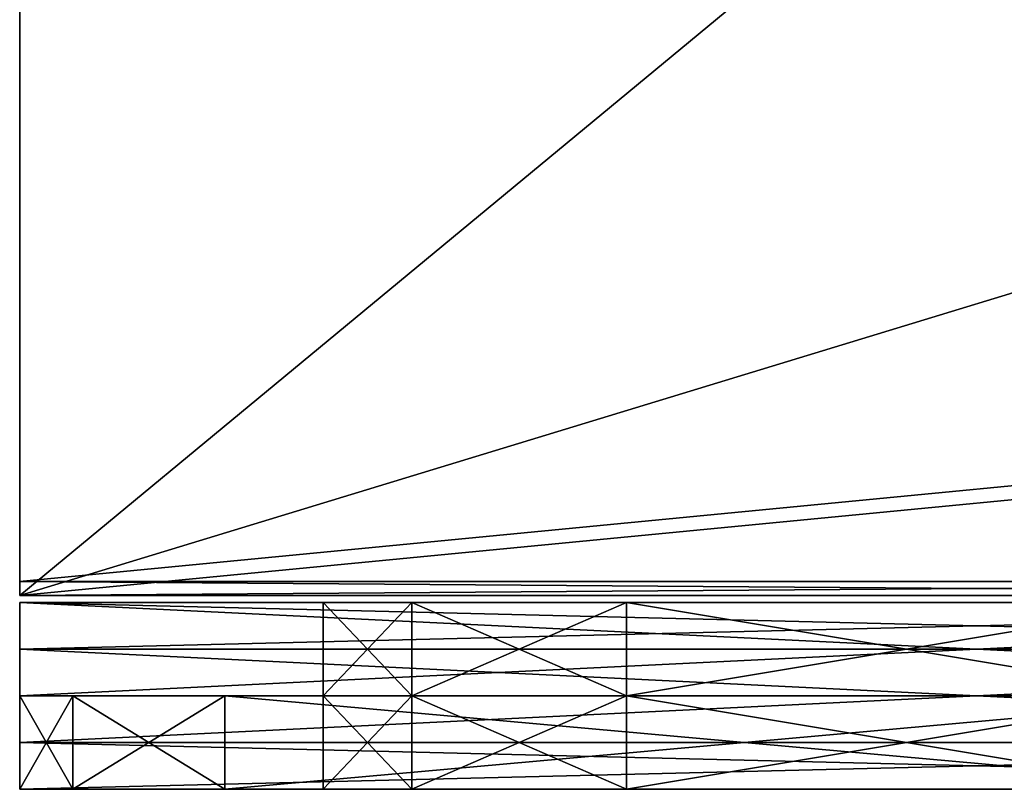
# Model space of a CAD drawing. Extents: x -1633 to 62, y -535 to 375.
# Tile 1 of 256: x -1367 to -1346, y -535 to -519. Entities that reach past the tile are written whole.
import ezdxf

# ---------------------------------------------------------------- set-up
doc = ezdxf.new("R2010")
doc.units = 0
doc.header["$LTSCALE"] = 33.374815
for name, color, linetype in [('100', 7, 'CONTINUOUS'), ('101', 7, 'CONTINUOUS'), ('102', 7, 'CONTINUOUS'), ('103', 7, 'CONTINUOUS'), ('104', 7, 'CONTINUOUS'), ('105', 7, 'CONTINUOUS'), ('106', 7, 'CONTINUOUS'), ('108', 7, 'CONTINUOUS'), ('109', 7, 'CONTINUOUS'), ('111', 7, 'CONTINUOUS'), ('113', 7, 'CONTINUOUS'), ('114', 7, 'CONTINUOUS'), ('115', 7, 'CONTINUOUS'), ('116', 7, 'CONTINUOUS'), ('117', 7, 'CONTINUOUS'), ('118', 7, 'CONTINUOUS'), ('119', 7, 'CONTINUOUS'), ('129', 7, 'CONTINUOUS'), ('130', 7, 'CONTINUOUS'), ('131', 7, 'CONTINUOUS'), ('132', 7, 'CONTINUOUS'), ('144', 7, 'CONTINUOUS'), ('146', 7, 'CONTINUOUS'), ('147', 7, 'CONTINUOUS'), ('149', 7, 'CONTINUOUS'), ('150', 7, 'CONTINUOUS'), ('152', 7, 'CONTINUOUS'), ('154', 7, 'CONTINUOUS'), ('155', 7, 'CONTINUOUS'), ('157', 7, 'CONTINUOUS'), ('158', 7, 'CONTINUOUS'), ('166', 7, 'CONTINUOUS'), ('167', 7, 'CONTINUOUS'), ('168', 7, 'CONTINUOUS'), ('169', 7, 'CONTINUOUS'), ('175', 7, 'CONTINUOUS'), ('176', 7, 'CONTINUOUS'), ('187', 7, 'CONTINUOUS'), ('188', 7, 'CONTINUOUS'), ('94', 7, 'CONTINUOUS'), ('95', 7, 'CONTINUOUS'), ('97', 7, 'CONTINUOUS')]:
    doc.layers.add(name, color=color, linetype=linetype)

msp = doc.modelspace()

# ---------------------------------------------------------------- linework, layer by layer
at = {"layer": '100', "color": 7, "linetype": 'CONTINUOUS'}
for points in [[(-1326, -535, -196.248), (-1326, -535, -166.583), (-1367, -535, -168.266), (-1326, -535, -196.248)], [(-1367, -535, -168.266), (-1326, -535, -166.583), (-1365.858, -535, -162.526), (-1367, -535, -168.266)], [(-1326, -535, -203.053), (-1326, -535, -196.248), (-1367, -535, -205.352), (-1326, -535, -203.053)], [(-1367, -535, -205.352), (-1326, -535, -196.248), (-1367, -535, -168.266), (-1367, -535, -205.352)], [(-1326, -535, -239.523), (-1326, -535, -203.053), (-1367, -535, -205.352), (-1326, -535, -239.523)], [(-1367, -535, -242.437), (-1326, -535, -239.523), (-1367, -535, -205.352), (-1367, -535, -242.437)], [(-1326, -535, -239.523), (-1367, -535, -242.437), (-1354, -535, -253.5), (-1326, -535, -239.523)], [(-1367, -535, -279.523), (-1326, -535, -279.523), (-1337.404, -535, -264.596), (-1367, -535, -279.523)], [(-1367, -535, -242.437), (-1367, -535, -279.523), (-1360.5, -535, -260), (-1367, -535, -242.437)], [(-1360.5, -535, -260), (-1367, -535, -279.523), (-1358.596, -535, -264.596), (-1360.5, -535, -260)], [(-1358.596, -535, -264.596), (-1367, -535, -279.523), (-1354, -535, -266.5), (-1358.596, -535, -264.596)], [(-1354, -535, -266.5), (-1367, -535, -279.523), (-1342, -535, -266.5), (-1354, -535, -266.5)], [(-1342, -535, -266.5), (-1367, -535, -279.523), (-1337.404, -535, -264.596), (-1342, -535, -266.5)], [(-1354, -535, -253.5), (-1367, -535, -242.437), (-1358.596, -535, -255.404), (-1354, -535, -253.5)], [(-1358.596, -535, -255.404), (-1367, -535, -242.437), (-1360.5, -535, -260), (-1358.596, -535, -255.404)], [(-1326, -535, -166.583), (-1326, -535, -152.931), (-1365.858, -535, -162.526), (-1326, -535, -166.583)], [(-1365.858, -535, -162.526), (-1326, -535, -152.931), (-1362.607, -535, -157.66), (-1365.858, -535, -162.526)], [(-1362.607, -535, -157.66), (-1326, -535, -152.931), (-1340.344, -535, -135.397), (-1362.607, -535, -157.66)], [(-1342, -535, -253.5), (-1326, -535, -239.523), (-1354, -535, -253.5), (-1342, -535, -253.5)]]:
    msp.add_3dface(points, dxfattribs=at)
at = {"layer": '101', "color": 7, "linetype": 'CONTINUOUS'}
for points in [[(-1358.596, -533, -264.596), (-1326, -533, -279.523), (-1367, -533, -279.523), (-1358.596, -533, -264.596)], [(-1342, -533, -253.5), (-1354, -533, -253.5), (-1367, -533, -242.437), (-1342, -533, -253.5)], [(-1337.404, -533, -255.404), (-1342, -533, -253.5), (-1367, -533, -242.437), (-1337.404, -533, -255.404)], [(-1354, -533, -253.5), (-1358.596, -533, -255.404), (-1367, -533, -242.437), (-1354, -533, -253.5)], [(-1358.596, -533, -255.404), (-1360.5, -533, -260), (-1367, -533, -242.437), (-1358.596, -533, -255.404)], [(-1360.5, -533, -260), (-1358.596, -533, -264.596), (-1367, -533, -279.523), (-1360.5, -533, -260)], [(-1360.5, -533, -260), (-1367, -533, -279.523), (-1367, -533, -242.437), (-1360.5, -533, -260)], [(-1326, -533, -239.523), (-1337.404, -533, -255.404), (-1367, -533, -242.437), (-1326, -533, -239.523)], [(-1326, -533, -203.053), (-1326, -533, -239.523), (-1367, -533, -205.352), (-1326, -533, -203.053)], [(-1367, -533, -205.352), (-1326, -533, -239.523), (-1367, -533, -242.437), (-1367, -533, -205.352)], [(-1326, -533, -196.248), (-1326, -533, -203.053), (-1367, -533, -168.266), (-1326, -533, -196.248)], [(-1367, -533, -168.266), (-1326, -533, -203.053), (-1367, -533, -205.352), (-1367, -533, -168.266)], [(-1326, -533, -166.583), (-1326, -533, -196.248), (-1367, -533, -168.266), (-1326, -533, -166.583)], [(-1365.858, -533, -162.526), (-1326, -533, -166.583), (-1367, -533, -168.266), (-1365.858, -533, -162.526)], [(-1362.607, -533, -157.66), (-1326, -533, -166.583), (-1365.858, -533, -162.526), (-1362.607, -533, -157.66)], [(-1326, -533, -152.931), (-1326, -533, -166.583), (-1362.607, -533, -157.66), (-1326, -533, -152.931)], [(-1340.344, -533, -135.397), (-1326, -533, -152.931), (-1362.607, -533, -157.66), (-1340.344, -533, -135.397)], [(-1354, -533, -266.5), (-1326, -533, -279.523), (-1358.596, -533, -264.596), (-1354, -533, -266.5)], [(-1326, -533, -279.523), (-1354, -533, -266.5), (-1342, -533, -266.5), (-1326, -533, -279.523)]]:
    msp.add_3dface(points, dxfattribs=at)
at = {"layer": '102', "color": 7, "linetype": 'CONTINUOUS'}
for points in [[(-1367, -535, -279.523), (-1367, -535, -242.437), (-1367, -533, -279.523), (-1367, -535, -279.523)], [(-1367, -535, -242.437), (-1367, -535, -205.352), (-1367, -533, -242.437), (-1367, -535, -242.437)], [(-1367, -533, -279.523), (-1367, -535, -242.437), (-1367, -533, -242.437), (-1367, -533, -279.523)], [(-1367, -535, -205.352), (-1367, -535, -168.266), (-1367, -533, -205.352), (-1367, -535, -205.352)], [(-1367, -535, -205.352), (-1367, -533, -205.352), (-1367, -533, -242.437), (-1367, -535, -205.352)], [(-1367, -535, -168.266), (-1367, -533, -168.266), (-1367, -533, -205.352), (-1367, -535, -168.266)]]:
    msp.add_3dface(points, dxfattribs=at)
at = {"layer": '103', "color": 7, "linetype": 'CONTINUOUS'}
for points in [[(-1367, -530.55, -242.896), (-1326, -530.55, -242.896), (-1367, -530.849, -240.919), (-1367, -530.55, -242.896)], [(-1367, -530.849, -240.919), (-1326, -530.55, -242.896), (-1326, -530.849, -240.919), (-1367, -530.849, -240.919)]]:
    msp.add_3dface(points, dxfattribs=at)
at = {"layer": '104', "color": 7, "linetype": 'CONTINUOUS'}
for points in [[(-1342, -535, -253.5), (-1354, -535, -253.5), (-1342, -533, -253.5), (-1342, -535, -253.5)], [(-1342, -533, -253.5), (-1354, -535, -253.5), (-1354, -533, -253.5), (-1342, -533, -253.5)]]:
    msp.add_3dface(points, dxfattribs=at)
at = {"layer": '105', "color": 7, "linetype": 'CONTINUOUS'}
for points in [[(-1358.596, -535, -255.404), (-1360.5, -535, -260), (-1358.596, -533, -255.404), (-1358.596, -535, -255.404)], [(-1360.5, -535, -260), (-1358.596, -535, -264.596), (-1360.5, -533, -260), (-1360.5, -535, -260)], [(-1358.596, -533, -255.404), (-1360.5, -535, -260), (-1360.5, -533, -260), (-1358.596, -533, -255.404)], [(-1360.5, -533, -260), (-1358.596, -535, -264.596), (-1358.596, -533, -264.596), (-1360.5, -533, -260)], [(-1354, -535, -253.5), (-1358.596, -535, -255.404), (-1354, -533, -253.5), (-1354, -535, -253.5)], [(-1354, -533, -253.5), (-1358.596, -535, -255.404), (-1358.596, -533, -255.404), (-1354, -533, -253.5)], [(-1358.596, -535, -264.596), (-1354, -535, -266.5), (-1358.596, -533, -264.596), (-1358.596, -535, -264.596)], [(-1354, -535, -266.5), (-1354, -533, -266.5), (-1358.596, -533, -264.596), (-1354, -535, -266.5)]]:
    msp.add_3dface(points, dxfattribs=at)
at = {"layer": '106', "color": 7, "linetype": 'CONTINUOUS'}
for points in [[(-1354, -535, -266.5), (-1342, -535, -266.5), (-1354, -533, -266.5), (-1354, -535, -266.5)], [(-1354, -533, -266.5), (-1342, -535, -266.5), (-1342, -533, -266.5), (-1354, -533, -266.5)]]:
    msp.add_3dface(points, dxfattribs=at)
at = {"layer": '108', "color": 7, "linetype": 'CONTINUOUS'}
for points in [[(-1326, -526.595, 242.299), (-1326, -486.404, 236.233), (-1367, -490.48, 236.849), (-1326, -526.595, 242.299)], [(-1367, -530.55, 242.896), (-1326, -526.595, 242.299), (-1367, -490.48, 236.849), (-1367, -530.55, 242.896)], [(-1326, -530.55, 242.896), (-1326, -526.595, 242.299), (-1367, -530.55, 242.896), (-1326, -530.55, 242.896)]]:
    msp.add_3dface(points, dxfattribs=at)
at = {"layer": '109', "color": 7, "linetype": 'CONTINUOUS'}
for points in [[(-1326, -484.104, 233.863), (-1326, -526.894, 240.322), (-1367, -490.779, 234.871), (-1326, -484.104, 233.863)], [(-1326, -526.894, 240.322), (-1326, -530.849, 240.919), (-1367, -490.779, 234.871), (-1326, -526.894, 240.322)], [(-1326, -530.849, 240.919), (-1367, -530.849, 240.919), (-1367, -490.779, 234.871), (-1326, -530.849, 240.919)]]:
    msp.add_3dface(points, dxfattribs=at)
at = {"layer": '111', "color": 7, "linetype": 'CONTINUOUS'}
for points in [[(-1367, -530.55, 242.896), (-1367, -490.48, 236.849), (-1367, -530.849, 240.919), (-1367, -530.55, 242.896)], [(-1367, -530.849, 240.919), (-1367, -490.48, 236.849), (-1367, -490.779, 234.871), (-1367, -530.849, 240.919)]]:
    msp.add_3dface(points, dxfattribs=at)
at = {"layer": '113', "color": 7, "linetype": 'CONTINUOUS'}
for points in [[(-1367, -535, 168.266), (-1365.858, -535, 162.526), (-1326, -535, 166.583), (-1367, -535, 168.266)], [(-1367, -535, 205.352), (-1367, -535, 168.266), (-1326, -535, 203.053), (-1367, -535, 205.352)], [(-1326, -535, 203.053), (-1367, -535, 168.266), (-1326, -535, 172.658), (-1326, -535, 203.053)], [(-1326, -535, 172.658), (-1367, -535, 168.266), (-1326, -535, 166.583), (-1326, -535, 172.658)], [(-1367, -535, 242.437), (-1367, -535, 205.352), (-1326, -535, 239.523), (-1367, -535, 242.437)], [(-1326, -535, 239.523), (-1367, -535, 205.352), (-1326, -535, 215.975), (-1326, -535, 239.523)], [(-1326, -535, 215.975), (-1367, -535, 205.352), (-1326, -535, 203.053), (-1326, -535, 215.975)], [(-1367, -535, 279.523), (-1367, -535, 242.437), (-1360.5, -535, 260), (-1367, -535, 279.523)], [(-1367, -535, 242.437), (-1326, -535, 239.523), (-1337.404, -535, 255.404), (-1367, -535, 242.437)], [(-1342, -535, 253.5), (-1367, -535, 242.437), (-1337.404, -535, 255.404), (-1342, -535, 253.5)], [(-1367, -535, 242.437), (-1342, -535, 253.5), (-1354, -535, 253.5), (-1367, -535, 242.437)], [(-1360.5, -535, 260), (-1367, -535, 242.437), (-1358.596, -535, 255.404), (-1360.5, -535, 260)], [(-1358.596, -535, 255.404), (-1367, -535, 242.437), (-1354, -535, 253.5), (-1358.596, -535, 255.404)], [(-1326, -535, 279.523), (-1367, -535, 279.523), (-1358.596, -535, 264.596), (-1326, -535, 279.523)], [(-1358.596, -535, 264.596), (-1367, -535, 279.523), (-1360.5, -535, 260), (-1358.596, -535, 264.596)], [(-1365.858, -535, 162.526), (-1362.607, -535, 157.66), (-1326, -535, 166.583), (-1365.858, -535, 162.526)], [(-1362.607, -535, 157.66), (-1340.344, -535, 135.397), (-1326, -535, 166.583), (-1362.607, -535, 157.66)], [(-1354, -535, 266.5), (-1326, -535, 279.523), (-1358.596, -535, 264.596), (-1354, -535, 266.5)], [(-1342, -535, 266.5), (-1326, -535, 279.523), (-1354, -535, 266.5), (-1342, -535, 266.5)]]:
    msp.add_3dface(points, dxfattribs=at)
at = {"layer": '114', "color": 7, "linetype": 'CONTINUOUS'}
for points in [[(-1326, -533, 279.523), (-1337.404, -533, 264.596), (-1367, -533, 279.523), (-1326, -533, 279.523)], [(-1358.596, -533, 255.404), (-1354, -533, 253.5), (-1367, -533, 242.437), (-1358.596, -533, 255.404)], [(-1354, -533, 253.5), (-1326, -533, 239.523), (-1367, -533, 242.437), (-1354, -533, 253.5)], [(-1354, -533, 266.5), (-1358.596, -533, 264.596), (-1367, -533, 279.523), (-1354, -533, 266.5)], [(-1342, -533, 266.5), (-1354, -533, 266.5), (-1367, -533, 279.523), (-1342, -533, 266.5)], [(-1358.596, -533, 264.596), (-1360.5, -533, 260), (-1367, -533, 279.523), (-1358.596, -533, 264.596)], [(-1360.5, -533, 260), (-1358.596, -533, 255.404), (-1367, -533, 242.437), (-1360.5, -533, 260)], [(-1367, -533, 279.523), (-1360.5, -533, 260), (-1367, -533, 242.437), (-1367, -533, 279.523)], [(-1337.404, -533, 264.596), (-1342, -533, 266.5), (-1367, -533, 279.523), (-1337.404, -533, 264.596)], [(-1367, -533, 242.437), (-1326, -533, 239.523), (-1326, -533, 215.975), (-1367, -533, 242.437)], [(-1367, -533, 205.352), (-1367, -533, 242.437), (-1326, -533, 215.975), (-1367, -533, 205.352)], [(-1367, -533, 168.266), (-1367, -533, 205.352), (-1326, -533, 172.658), (-1367, -533, 168.266)], [(-1326, -533, 172.658), (-1367, -533, 205.352), (-1326, -533, 203.053), (-1326, -533, 172.658)], [(-1326, -533, 203.053), (-1367, -533, 205.352), (-1326, -533, 215.975), (-1326, -533, 203.053)], [(-1365.858, -533, 162.526), (-1367, -533, 168.266), (-1326, -533, 166.583), (-1365.858, -533, 162.526)], [(-1326, -533, 166.583), (-1367, -533, 168.266), (-1326, -533, 172.658), (-1326, -533, 166.583)], [(-1362.607, -533, 157.66), (-1365.858, -533, 162.526), (-1326, -533, 130.113), (-1362.607, -533, 157.66)], [(-1326, -533, 130.113), (-1365.858, -533, 162.526), (-1326, -533, 166.583), (-1326, -533, 130.113)], [(-1340.344, -533, 135.397), (-1362.607, -533, 157.66), (-1326, -533, 130.113), (-1340.344, -533, 135.397)], [(-1354, -533, 253.5), (-1342, -533, 253.5), (-1326, -533, 239.523), (-1354, -533, 253.5)]]:
    msp.add_3dface(points, dxfattribs=at)
at = {"layer": '115', "color": 7, "linetype": 'CONTINUOUS'}
for points in [[(-1367, -535, 168.266), (-1367, -535, 205.352), (-1367, -533, 168.266), (-1367, -535, 168.266)], [(-1367, -535, 205.352), (-1367, -535, 242.437), (-1367, -533, 205.352), (-1367, -535, 205.352)], [(-1367, -535, 205.352), (-1367, -533, 205.352), (-1367, -533, 168.266), (-1367, -535, 205.352)], [(-1367, -535, 242.437), (-1367, -535, 279.523), (-1367, -533, 242.437), (-1367, -535, 242.437)], [(-1367, -535, 242.437), (-1367, -533, 242.437), (-1367, -533, 205.352), (-1367, -535, 242.437)], [(-1367, -535, 279.523), (-1367, -533, 279.523), (-1367, -533, 242.437), (-1367, -535, 279.523)]]:
    msp.add_3dface(points, dxfattribs=at)
at = {"layer": '116', "color": 7, "linetype": 'CONTINUOUS'}
for points in [[(-1326, -530.55, 242.896), (-1367, -530.55, 242.896), (-1326, -530.849, 240.919), (-1326, -530.55, 242.896)], [(-1326, -530.849, 240.919), (-1367, -530.55, 242.896), (-1367, -530.849, 240.919), (-1326, -530.849, 240.919)]]:
    msp.add_3dface(points, dxfattribs=at)
at = {"layer": '117', "color": 7, "linetype": 'CONTINUOUS'}
for points in [[(-1354, -535, 253.5), (-1342, -535, 253.5), (-1354, -533, 253.5), (-1354, -535, 253.5)], [(-1342, -535, 253.5), (-1342, -533, 253.5), (-1354, -533, 253.5), (-1342, -535, 253.5)]]:
    msp.add_3dface(points, dxfattribs=at)
at = {"layer": '118', "color": 7, "linetype": 'CONTINUOUS'}
for points in [[(-1358.596, -535, 264.596), (-1360.5, -535, 260), (-1358.596, -533, 264.596), (-1358.596, -535, 264.596)], [(-1360.5, -535, 260), (-1358.596, -535, 255.404), (-1360.5, -533, 260), (-1360.5, -535, 260)], [(-1358.596, -533, 264.596), (-1360.5, -535, 260), (-1360.5, -533, 260), (-1358.596, -533, 264.596)], [(-1360.5, -533, 260), (-1358.596, -535, 255.404), (-1358.596, -533, 255.404), (-1360.5, -533, 260)], [(-1354, -535, 266.5), (-1358.596, -535, 264.596), (-1354, -533, 266.5), (-1354, -535, 266.5)], [(-1354, -533, 266.5), (-1358.596, -535, 264.596), (-1358.596, -533, 264.596), (-1354, -533, 266.5)], [(-1358.596, -535, 255.404), (-1354, -535, 253.5), (-1358.596, -533, 255.404), (-1358.596, -535, 255.404)], [(-1354, -535, 253.5), (-1354, -533, 253.5), (-1358.596, -533, 255.404), (-1354, -535, 253.5)]]:
    msp.add_3dface(points, dxfattribs=at)
at = {"layer": '119', "color": 7, "linetype": 'CONTINUOUS'}
for points in [[(-1342, -535, 266.5), (-1354, -535, 266.5), (-1342, -533, 266.5), (-1342, -535, 266.5)], [(-1354, -535, 266.5), (-1354, -533, 266.5), (-1342, -533, 266.5), (-1354, -535, 266.5)]]:
    msp.add_3dface(points, dxfattribs=at)
at = {"layer": '129', "color": 7, "linetype": 'CONTINUOUS'}
for points in [[(-1362.607, -535, -157.66), (-1340.344, -535, -135.397), (-1362.607, -533, -157.66), (-1362.607, -535, -157.66)], [(-1340.344, -535, -135.397), (-1340.344, -533, -135.397), (-1362.607, -533, -157.66), (-1340.344, -535, -135.397)]]:
    msp.add_3dface(points, dxfattribs=at)
at = {"layer": '130', "color": 7, "linetype": 'CONTINUOUS'}
for points in [[(-1340.344, -535, 135.397), (-1362.607, -535, 157.66), (-1340.344, -533, 135.397), (-1340.344, -535, 135.397)], [(-1362.607, -535, 157.66), (-1362.607, -533, 157.66), (-1340.344, -533, 135.397), (-1362.607, -535, 157.66)]]:
    msp.add_3dface(points, dxfattribs=at)
at = {"layer": '131', "color": 7, "linetype": 'CONTINUOUS'}
for points in [[(-1367, -535, -168.266), (-1365.858, -535, -162.526), (-1367, -533, -168.266), (-1367, -535, -168.266)], [(-1365.858, -535, -162.526), (-1365.858, -533, -162.526), (-1367, -533, -168.266), (-1365.858, -535, -162.526)], [(-1365.858, -535, -162.526), (-1362.607, -535, -157.66), (-1365.858, -533, -162.526), (-1365.858, -535, -162.526)], [(-1362.607, -535, -157.66), (-1362.607, -533, -157.66), (-1365.858, -533, -162.526), (-1362.607, -535, -157.66)]]:
    msp.add_3dface(points, dxfattribs=at)
at = {"layer": '132', "color": 7, "linetype": 'CONTINUOUS'}
for points in [[(-1365.858, -535, 162.526), (-1367, -535, 168.266), (-1365.858, -533, 162.526), (-1365.858, -535, 162.526)], [(-1367, -535, 168.266), (-1367, -533, 168.266), (-1365.858, -533, 162.526), (-1367, -535, 168.266)], [(-1362.607, -535, 157.66), (-1365.858, -535, 162.526), (-1362.607, -533, 157.66), (-1362.607, -535, 157.66)], [(-1365.858, -535, 162.526), (-1365.858, -533, 162.526), (-1362.607, -533, 157.66), (-1365.858, -535, 162.526)]]:
    msp.add_3dface(points, dxfattribs=at)
at = {"layer": '144', "color": 7, "linetype": 'CONTINUOUS'}
for points in [[(-1326, -531, -279.523), (-1367, -531, -279.523), (-1337.404, -531, -264.596), (-1326, -531, -279.523)], [(-1367, -531, -279.523), (-1367, -531, -241.023), (-1360.5, -531, -260), (-1367, -531, -279.523)], [(-1337.404, -531, -264.596), (-1367, -531, -279.523), (-1342, -531, -266.5), (-1337.404, -531, -264.596)], [(-1342, -531, -266.5), (-1367, -531, -279.523), (-1354, -531, -266.5), (-1342, -531, -266.5)], [(-1354, -531, -266.5), (-1367, -531, -279.523), (-1358.596, -531, -264.596), (-1354, -531, -266.5)], [(-1358.596, -531, -264.596), (-1367, -531, -279.523), (-1360.5, -531, -260), (-1358.596, -531, -264.596)], [(-1367, -531, -241.023), (-1326, -531, -241.023), (-1358.596, -531, -255.404), (-1367, -531, -241.023)], [(-1360.5, -531, -260), (-1367, -531, -241.023), (-1358.596, -531, -255.404), (-1360.5, -531, -260)], [(-1358.596, -531, -255.404), (-1326, -531, -241.023), (-1354, -531, -253.5), (-1358.596, -531, -255.404)], [(-1326, -531, -241.023), (-1342, -531, -253.5), (-1354, -531, -253.5), (-1326, -531, -241.023)]]:
    msp.add_3dface(points, dxfattribs=at)
at = {"layer": '146', "color": 7, "linetype": 'CONTINUOUS'}
for points in [[(-1326, -531, -241.023), (-1367, -531, -241.023), (-1326, -533, -241.023), (-1326, -531, -241.023)], [(-1326, -533, -241.023), (-1367, -531, -241.023), (-1367, -533, -241.023), (-1326, -533, -241.023)]]:
    msp.add_3dface(points, dxfattribs=at)
at = {"layer": '147', "color": 7, "linetype": 'CONTINUOUS'}
for points in [[(-1354, -531, -253.5), (-1342, -531, -253.5), (-1354, -533, -253.5), (-1354, -531, -253.5)], [(-1342, -531, -253.5), (-1342, -533, -253.5), (-1354, -533, -253.5), (-1342, -531, -253.5)]]:
    msp.add_3dface(points, dxfattribs=at)
at = {"layer": '149', "color": 7, "linetype": 'CONTINUOUS'}
for points in [[(-1342, -531, -266.5), (-1354, -531, -266.5), (-1342, -533, -266.5), (-1342, -531, -266.5)], [(-1342, -533, -266.5), (-1354, -531, -266.5), (-1354, -533, -266.5), (-1342, -533, -266.5)]]:
    msp.add_3dface(points, dxfattribs=at)
at = {"layer": '150', "color": 7, "linetype": 'CONTINUOUS'}
for points in [[(-1358.596, -531, -264.596), (-1360.5, -531, -260), (-1358.596, -533, -264.596), (-1358.596, -531, -264.596)], [(-1360.5, -531, -260), (-1358.596, -531, -255.404), (-1360.5, -533, -260), (-1360.5, -531, -260)], [(-1358.596, -533, -264.596), (-1360.5, -531, -260), (-1360.5, -533, -260), (-1358.596, -533, -264.596)], [(-1360.5, -533, -260), (-1358.596, -531, -255.404), (-1358.596, -533, -255.404), (-1360.5, -533, -260)], [(-1354, -531, -266.5), (-1358.596, -531, -264.596), (-1354, -533, -266.5), (-1354, -531, -266.5)], [(-1354, -533, -266.5), (-1358.596, -531, -264.596), (-1358.596, -533, -264.596), (-1354, -533, -266.5)], [(-1358.596, -531, -255.404), (-1354, -531, -253.5), (-1358.596, -533, -255.404), (-1358.596, -531, -255.404)], [(-1354, -531, -253.5), (-1354, -533, -253.5), (-1358.596, -533, -255.404), (-1354, -531, -253.5)]]:
    msp.add_3dface(points, dxfattribs=at)
at = {"layer": '152', "color": 7, "linetype": 'CONTINUOUS'}
for points in [[(-1367, -531, 241.023), (-1367, -531, 279.523), (-1360.5, -531, 260), (-1367, -531, 241.023)], [(-1367, -531, 279.523), (-1326, -531, 279.523), (-1358.596, -531, 264.596), (-1367, -531, 279.523)], [(-1360.5, -531, 260), (-1367, -531, 279.523), (-1358.596, -531, 264.596), (-1360.5, -531, 260)], [(-1326, -531, 241.023), (-1367, -531, 241.023), (-1337.404, -531, 255.404), (-1326, -531, 241.023)], [(-1342, -531, 253.5), (-1367, -531, 241.023), (-1354, -531, 253.5), (-1342, -531, 253.5)], [(-1367, -531, 241.023), (-1342, -531, 253.5), (-1337.404, -531, 255.404), (-1367, -531, 241.023)], [(-1354, -531, 253.5), (-1367, -531, 241.023), (-1358.596, -531, 255.404), (-1354, -531, 253.5)], [(-1358.596, -531, 255.404), (-1367, -531, 241.023), (-1360.5, -531, 260), (-1358.596, -531, 255.404)], [(-1358.596, -531, 264.596), (-1326, -531, 279.523), (-1354, -531, 266.5), (-1358.596, -531, 264.596)], [(-1354, -531, 266.5), (-1326, -531, 279.523), (-1342, -531, 266.5), (-1354, -531, 266.5)]]:
    msp.add_3dface(points, dxfattribs=at)
at = {"layer": '154', "color": 7, "linetype": 'CONTINUOUS'}
for points in [[(-1367, -531, 241.023), (-1326, -531, 241.023), (-1367, -533, 241.023), (-1367, -531, 241.023)], [(-1326, -531, 241.023), (-1326, -533, 241.023), (-1367, -533, 241.023), (-1326, -531, 241.023)]]:
    msp.add_3dface(points, dxfattribs=at)
at = {"layer": '155', "color": 7, "linetype": 'CONTINUOUS'}
for points in [[(-1342, -531, 253.5), (-1354, -531, 253.5), (-1342, -533, 253.5), (-1342, -531, 253.5)], [(-1342, -533, 253.5), (-1354, -531, 253.5), (-1354, -533, 253.5), (-1342, -533, 253.5)]]:
    msp.add_3dface(points, dxfattribs=at)
at = {"layer": '157', "color": 7, "linetype": 'CONTINUOUS'}
for points in [[(-1354, -531, 266.5), (-1342, -531, 266.5), (-1354, -533, 266.5), (-1354, -531, 266.5)], [(-1342, -531, 266.5), (-1342, -533, 266.5), (-1354, -533, 266.5), (-1342, -531, 266.5)]]:
    msp.add_3dface(points, dxfattribs=at)
at = {"layer": '158', "color": 7, "linetype": 'CONTINUOUS'}
for points in [[(-1358.596, -531, 255.404), (-1360.5, -531, 260), (-1358.596, -533, 255.404), (-1358.596, -531, 255.404)], [(-1360.5, -531, 260), (-1358.596, -531, 264.596), (-1360.5, -533, 260), (-1360.5, -531, 260)], [(-1358.596, -533, 255.404), (-1360.5, -531, 260), (-1360.5, -533, 260), (-1358.596, -533, 255.404)], [(-1360.5, -533, 260), (-1358.596, -531, 264.596), (-1358.596, -533, 264.596), (-1360.5, -533, 260)], [(-1354, -531, 253.5), (-1358.596, -531, 255.404), (-1354, -533, 253.5), (-1354, -531, 253.5)], [(-1354, -533, 253.5), (-1358.596, -531, 255.404), (-1358.596, -533, 255.404), (-1354, -533, 253.5)], [(-1358.596, -531, 264.596), (-1354, -531, 266.5), (-1358.596, -533, 264.596), (-1358.596, -531, 264.596)], [(-1354, -531, 266.5), (-1354, -533, 266.5), (-1358.596, -533, 264.596), (-1354, -531, 266.5)]]:
    msp.add_3dface(points, dxfattribs=at)
at = {"layer": '166', "color": 7, "linetype": 'CONTINUOUS'}
for points in [[(-1326, -533, -241.023), (-1367, -533, -241.023), (-1337.404, -533, -255.404), (-1326, -533, -241.023)], [(-1326, -533, -279.523), (-1358.596, -533, -264.596), (-1367, -533, -279.523), (-1326, -533, -279.523)], [(-1342, -533, -253.5), (-1367, -533, -241.023), (-1354, -533, -253.5), (-1342, -533, -253.5)], [(-1367, -533, -241.023), (-1342, -533, -253.5), (-1337.404, -533, -255.404), (-1367, -533, -241.023)], [(-1354, -533, -253.5), (-1367, -533, -241.023), (-1358.596, -533, -255.404), (-1354, -533, -253.5)], [(-1367, -533, -241.023), (-1360.5, -533, -260), (-1358.596, -533, -255.404), (-1367, -533, -241.023)], [(-1360.5, -533, -260), (-1367, -533, -241.023), (-1367, -533, -279.523), (-1360.5, -533, -260)], [(-1358.596, -533, -264.596), (-1360.5, -533, -260), (-1367, -533, -279.523), (-1358.596, -533, -264.596)], [(-1326, -533, -279.523), (-1354, -533, -266.5), (-1358.596, -533, -264.596), (-1326, -533, -279.523)], [(-1326, -533, -279.523), (-1342, -533, -266.5), (-1354, -533, -266.5), (-1326, -533, -279.523)]]:
    msp.add_3dface(points, dxfattribs=at)
at = {"layer": '167', "color": 7, "linetype": 'CONTINUOUS'}
for points in [[(-1367, -533, 241.023), (-1326, -533, 241.023), (-1358.596, -533, 255.404), (-1367, -533, 241.023)], [(-1337.404, -533, 264.596), (-1326, -533, 279.523), (-1367, -533, 279.523), (-1337.404, -533, 264.596)], [(-1367, -533, 241.023), (-1358.596, -533, 255.404), (-1360.5, -533, 260), (-1367, -533, 241.023)], [(-1367, -533, 241.023), (-1360.5, -533, 260), (-1367, -533, 279.523), (-1367, -533, 241.023)], [(-1342, -533, 266.5), (-1337.404, -533, 264.596), (-1367, -533, 279.523), (-1342, -533, 266.5)], [(-1354, -533, 266.5), (-1342, -533, 266.5), (-1367, -533, 279.523), (-1354, -533, 266.5)], [(-1358.596, -533, 264.596), (-1354, -533, 266.5), (-1367, -533, 279.523), (-1358.596, -533, 264.596)], [(-1360.5, -533, 260), (-1358.596, -533, 264.596), (-1367, -533, 279.523), (-1360.5, -533, 260)], [(-1326, -533, 241.023), (-1354, -533, 253.5), (-1358.596, -533, 255.404), (-1326, -533, 241.023)], [(-1326, -533, 241.023), (-1342, -533, 253.5), (-1354, -533, 253.5), (-1326, -533, 241.023)]]:
    msp.add_3dface(points, dxfattribs=at)
at = {"layer": '168', "color": 7, "linetype": 'CONTINUOUS'}
for points in [[(-1367, -531, -241.023), (-1367, -531, -279.523), (-1367, -533, -241.023), (-1367, -531, -241.023)], [(-1367, -533, -241.023), (-1367, -531, -279.523), (-1367, -533, -279.523), (-1367, -533, -241.023)]]:
    msp.add_3dface(points, dxfattribs=at)
at = {"layer": '169', "color": 7, "linetype": 'CONTINUOUS'}
for points in [[(-1367, -531, 279.523), (-1367, -531, 241.023), (-1367, -533, 279.523), (-1367, -531, 279.523)], [(-1367, -531, 241.023), (-1367, -533, 241.023), (-1367, -533, 279.523), (-1367, -531, 241.023)]]:
    msp.add_3dface(points, dxfattribs=at)
at = {"layer": '175', "color": 7, "linetype": 'CONTINUOUS'}
for points in [[(-1367, -531, -279.523), (-1326, -531, -279.523), (-1326, -532, -281.255), (-1367, -531, -279.523)], [(-1367, -531, -279.523), (-1326, -532, -281.255), (-1367, -532, -281.255), (-1367, -531, -279.523)], [(-1326, -532, -281.255), (-1326, -534, -281.255), (-1367, -532, -281.255), (-1326, -532, -281.255)], [(-1367, -532, -281.255), (-1326, -534, -281.255), (-1367, -534, -281.255), (-1367, -532, -281.255)], [(-1326, -535, -279.523), (-1367, -535, -279.523), (-1367, -534, -281.255), (-1326, -535, -279.523)], [(-1326, -534, -281.255), (-1326, -535, -279.523), (-1367, -534, -281.255), (-1326, -534, -281.255)]]:
    msp.add_3dface(points, dxfattribs=at)
at = {"layer": '176', "color": 7, "linetype": 'CONTINUOUS'}
for points in [[(-1367, -533, -279.523), (-1367, -531, -279.523), (-1367, -532, -281.255), (-1367, -533, -279.523)], [(-1367, -533, -279.523), (-1367, -532, -281.255), (-1367, -534, -281.255), (-1367, -533, -279.523)], [(-1367, -535, -279.523), (-1367, -533, -279.523), (-1367, -534, -281.255), (-1367, -535, -279.523)]]:
    msp.add_3dface(points, dxfattribs=at)
at = {"layer": '187', "color": 7, "linetype": 'CONTINUOUS'}
for points in [[(-1326, -531, 279.523), (-1367, -531, 279.523), (-1367, -532, 281.255), (-1326, -531, 279.523)], [(-1326, -531, 279.523), (-1367, -532, 281.255), (-1326, -532, 281.255), (-1326, -531, 279.523)], [(-1367, -532, 281.255), (-1367, -534, 281.255), (-1326, -532, 281.255), (-1367, -532, 281.255)], [(-1326, -532, 281.255), (-1367, -534, 281.255), (-1326, -534, 281.255), (-1326, -532, 281.255)], [(-1367, -535, 279.523), (-1326, -535, 279.523), (-1326, -534, 281.255), (-1367, -535, 279.523)], [(-1367, -534, 281.255), (-1367, -535, 279.523), (-1326, -534, 281.255), (-1367, -534, 281.255)]]:
    msp.add_3dface(points, dxfattribs=at)
at = {"layer": '188', "color": 7, "linetype": 'CONTINUOUS'}
for points in [[(-1367, -531, 279.523), (-1367, -533, 279.523), (-1367, -532, 281.255), (-1367, -531, 279.523)], [(-1367, -533, 279.523), (-1367, -534, 281.255), (-1367, -532, 281.255), (-1367, -533, 279.523)], [(-1367, -533, 279.523), (-1367, -535, 279.523), (-1367, -534, 281.255), (-1367, -533, 279.523)]]:
    msp.add_3dface(points, dxfattribs=at)
at = {"layer": '94', "color": 7, "linetype": 'CONTINUOUS'}
for points in [[(-1367, -530.55, -242.896), (-1367, -490.48, -236.849), (-1326, -530.55, -242.896), (-1367, -530.55, -242.896)], [(-1326, -530.55, -242.896), (-1367, -490.48, -236.849), (-1326, -526.595, -242.299), (-1326, -530.55, -242.896)], [(-1326, -526.595, -242.299), (-1367, -490.48, -236.849), (-1326, -518.053, -241.01), (-1326, -526.595, -242.299)]]:
    msp.add_3dface(points, dxfattribs=at)
at = {"layer": '95', "color": 7, "linetype": 'CONTINUOUS'}
for points in [[(-1367, -530.849, -240.919), (-1326, -496.935, -235.8), (-1367, -490.779, -234.871), (-1367, -530.849, -240.919)], [(-1326, -518.351, -239.032), (-1326, -496.935, -235.8), (-1367, -530.849, -240.919), (-1326, -518.351, -239.032)], [(-1326, -526.894, -240.322), (-1326, -518.351, -239.032), (-1367, -530.849, -240.919), (-1326, -526.894, -240.322)], [(-1326, -526.894, -240.322), (-1367, -530.849, -240.919), (-1326, -530.849, -240.919), (-1326, -526.894, -240.322)]]:
    msp.add_3dface(points, dxfattribs=at)
at = {"layer": '97', "color": 7, "linetype": 'CONTINUOUS'}
for points in [[(-1367, -490.48, -236.849), (-1367, -530.55, -242.896), (-1367, -490.779, -234.871), (-1367, -490.48, -236.849)], [(-1367, -530.55, -242.896), (-1367, -530.849, -240.919), (-1367, -490.779, -234.871), (-1367, -530.55, -242.896)]]:
    msp.add_3dface(points, dxfattribs=at)

doc.saveas('drawing.dxf')
